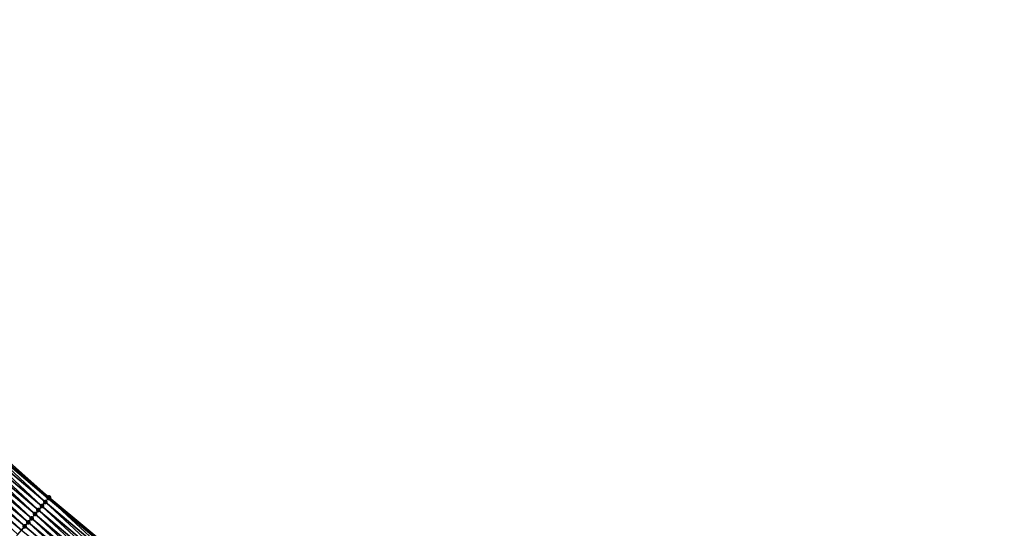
# Model space of a CAD drawing. Header units: feet. Extents: x 2017353 to 2024169, y 808050 to 818690.
# Tile 125 of 256: x 2017470 to 2017656, y 818543 to 818640. Entities that reach past the tile are written whole.
import ezdxf

# ---------------------------------------------------------------- set-up
doc = ezdxf.new("R2010")
doc.units = ezdxf.units.FT
doc.header["$MEASUREMENT"] = 0
for name, color, linetype, lineweight in [('EP_Travel Lane', 172, 'Continuous', 53), ('SB-Road Shots', 141, 'Continuous', 100), ('SB-Road X-Section', 40, 'Continuous', 13)]:
    doc.layers.add(name, color=color, linetype=linetype, lineweight=lineweight)
doc.layers.add('I-77-MM15-17_SB-Surface-BORDER', color=7, linetype='Continuous')
doc.layers.add('I-77-MM15-17_SB-Surface-TIN', color=7, linetype='Continuous')

msp = doc.modelspace()

# ---------------------------------------------------------------- linework, layer by layer
at = {"layer": 'EP_Travel Lane'}
msp.add_polyline3d([(2017368.322989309, 818639.5371778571, 278.397272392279), (2017383.832366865, 818626.470221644, 278.2098004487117), (2017399.126980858, 818613.5842079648, 278.0464606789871), (2017414.421636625, 818600.69815909, 277.8916583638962), (2017429.716187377, 818587.8121986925, 277.7154096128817), (2017445.010957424, 818574.9260535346, 277.5839337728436), (2017460.305954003, 818562.0397175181, 277.4987336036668), (2017475.600915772, 818549.1534108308, 277.4063981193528), (2017490.895856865, 818536.2671215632, 277.3098552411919), (2017506.190878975, 818523.3807640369, 277.2298509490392), (2017521.484572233, 818510.498934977, 277.1277737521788), (2017536.782205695, 818497.6161731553, 276.9957189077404), (2017552.079970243, 818484.7333009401, 276.8856065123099), (2017567.377594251, 818471.8505470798, 276.7519686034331), (2017582.675031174, 818458.9679507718, 276.5870023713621), (2017597.972434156, 818446.085383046, 276.4163612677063), (2017613.269860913, 818433.2027952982, 276.249692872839), (2017628.567186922, 818420.3202923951, 276.0661536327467), (2017643.864532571, 818407.4377729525, 275.885903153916), (2017659.161856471, 818394.5552718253, 275.702010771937)], dxfattribs=at)
at = {"layer": 'I-77-MM15-17_SB-Surface-BORDER', "color": 3, "linetype": 'Continuous', "lineweight": -3}
msp.add_polyline3d([(2017460.727329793, 818562.5397637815, 277.5024247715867), (2017475.698770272, 818549.2695307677, 277.4076484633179), (2017491.067444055, 818536.470742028, 277.3115489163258), (2017506.233546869, 818523.4313991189, 277.2301108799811), (2017522.329045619, 818511.5017588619, 277.1233114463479), (2017536.789139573, 818497.6244070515, 276.9956971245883), (2017552.086904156, 818484.7415349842, 276.8855760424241), (2017567.384528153, 818471.8587813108, 276.7519215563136), (2017582.681965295, 818458.9761849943, 276.5869775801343), (2017597.992990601, 818446.109790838, 276.4165226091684), (2017613.276795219, 818433.2110297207, 276.2496695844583), (2017628.612882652, 818420.3745507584, 276.0664031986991), (2017644.287278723, 818407.9399616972, 275.8694936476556), (2017659.215244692, 818394.6186659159, 275.7021547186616)], dxfattribs=at)
at = {"layer": 'I-77-MM15-17_SB-Surface-TIN', "color": 128, "linetype": 'Continuous', "lineweight": -3}
for points in [[(2017460.315258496, 818562.0507573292, 277.4989984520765), (2017475.698770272, 818549.2695307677, 277.4076484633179), (2017460.727329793, 818562.5397637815, 277.5024247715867)], [(2017458.381832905, 818559.7568816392, 277.4298726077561), (2017473.676133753, 818546.8697232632, 277.344312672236), (2017459.02631349, 818560.5215023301, 277.4540145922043)], [(2017459.02631349, 818560.5215023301, 277.4540145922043), (2017474.320597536, 818547.6343581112, 277.3650230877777), (2017459.670806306, 818561.2861127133, 277.4806543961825)], [(2017459.02631349, 818560.5215023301, 277.4540145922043), (2017473.676133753, 818546.8697232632, 277.344312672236), (2017474.320597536, 818547.6343581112, 277.3650230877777)], [(2017459.670806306, 818561.2861127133, 277.4806543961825), (2017474.965072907, 818548.3989831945, 277.3880998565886), (2017460.305954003, 818562.0397175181, 277.4987336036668)], [(2017459.670806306, 818561.2861127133, 277.4806543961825), (2017474.320597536, 818547.6343581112, 277.3650230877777), (2017474.965072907, 818548.3989831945, 277.3880998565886)], [(2017460.315258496, 818562.0507573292, 277.4989984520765), (2017460.305954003, 818562.0397175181, 277.4987336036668), (2017475.600915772, 818549.1534108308, 277.4063981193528)], [(2017474.965072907, 818548.3989831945, 277.3880998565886), (2017475.600915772, 818549.1534108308, 277.4063981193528), (2017460.305954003, 818562.0397175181, 277.4987336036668)], [(2017460.315258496, 818562.0507573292, 277.4989984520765), (2017475.600915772, 818549.1534108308, 277.4063981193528), (2017475.60952609, 818549.1636269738, 277.4066459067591)], [(2017460.315258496, 818562.0507573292, 277.4989984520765), (2017475.60952609, 818549.1636269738, 277.4066459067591), (2017475.698770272, 818549.2695307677, 277.4076484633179)], [(2017457.09291935, 818558.2276001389, 277.3913108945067), (2017472.387233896, 818545.3404302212, 277.3085494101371), (2017457.737371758, 818558.992244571, 277.4096994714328)], [(2017457.737371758, 818558.992244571, 277.4096994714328), (2017473.031679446, 818546.1050804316, 277.3255369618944), (2017458.381832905, 818559.7568816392, 277.4298726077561)], [(2017457.737371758, 818558.992244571, 277.4096994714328), (2017472.387233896, 818545.3404302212, 277.3085494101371), (2017473.031679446, 818546.1050804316, 277.3255369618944)], [(2017458.381832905, 818559.7568816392, 277.4298726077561), (2017473.031679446, 818546.1050804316, 277.3255369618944), (2017473.676133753, 818546.8697232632, 277.344312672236)], [(2017455.159473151, 818555.9337418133, 277.3179770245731), (2017470.453855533, 818543.0465147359, 277.2490695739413), (2017455.803959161, 818556.6983579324, 277.3432268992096)], [(2017455.803959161, 818556.6983579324, 277.3432268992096), (2017471.098329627, 818543.8111408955, 277.2718855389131), (2017456.448450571, 818557.4629695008, 277.3695795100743)], [(2017455.803959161, 818556.6983579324, 277.3432268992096), (2017470.453855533, 818543.0465147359, 277.2490695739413), (2017471.098329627, 818543.8111408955, 277.2718855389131)], [(2017456.448450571, 818557.4629695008, 277.3695795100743), (2017471.742789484, 818544.5757790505, 277.2917945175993), (2017457.09291935, 818558.2276001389, 277.3913108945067)], [(2017456.448450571, 818557.4629695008, 277.3695795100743), (2017471.098329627, 818543.8111408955, 277.2718855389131), (2017471.742789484, 818544.5757790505, 277.2917945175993)], [(2017457.09291935, 818558.2276001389, 277.3913108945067), (2017471.742789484, 818544.5757790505, 277.2917945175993), (2017472.387233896, 818545.3404302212, 277.3085494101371)], [(2017455.159473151, 818555.9337418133, 277.3179770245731), (2017469.809378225, 818542.281891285, 277.2255972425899), (2017470.453855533, 818543.0465147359, 277.2490695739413)], [(2017490.259355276, 818535.5118403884, 277.2987784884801), (2017475.600915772, 818549.1534108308, 277.4063981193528), (2017474.965072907, 818548.3989831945, 277.3880998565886)], [(2017475.60952609, 818549.1636269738, 277.4066459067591), (2017475.600915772, 818549.1534108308, 277.4063981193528), (2017490.895856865, 818536.2671215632, 277.3098552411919)], [(2017490.259355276, 818535.5118403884, 277.2987784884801), (2017490.895856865, 818536.2671215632, 277.3098552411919), (2017475.600915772, 818549.1534108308, 277.4063981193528)], [(2017490.903772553, 818536.2765144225, 277.3099929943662), (2017475.698770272, 818549.2695307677, 277.4076484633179), (2017475.60952609, 818549.1636269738, 277.4066459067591)], [(2017490.903772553, 818536.2765144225, 277.3099929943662), (2017475.60952609, 818549.1636269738, 277.4066459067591), (2017490.895856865, 818536.2671215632, 277.3098552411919)], [(2017490.903772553, 818536.2765144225, 277.3099929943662), (2017491.067444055, 818536.470742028, 277.3115489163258), (2017475.698770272, 818549.2695307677, 277.4076484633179)], [(2017488.970446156, 818533.9825551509, 277.2611233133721), (2017474.320597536, 818547.6343581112, 277.3650230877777), (2017473.676133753, 818546.8697232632, 277.344312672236)], [(2017489.61490128, 818534.747197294, 277.2800661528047), (2017474.965072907, 818548.3989831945, 277.3880998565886), (2017474.320597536, 818547.6343581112, 277.3650230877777)], [(2017488.970446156, 818533.9825551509, 277.2611233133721), (2017489.61490128, 818534.747197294, 277.2800661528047), (2017474.320597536, 818547.6343581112, 277.3650230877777)], [(2017489.61490128, 818534.747197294, 277.2800661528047), (2017490.259355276, 818535.5118403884, 277.2987784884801), (2017474.965072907, 818548.3989831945, 277.3880998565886)], [(2017487.681580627, 818532.4532331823, 277.2323694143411), (2017473.031679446, 818546.1050804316, 277.3255369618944), (2017472.387233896, 818545.3404302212, 277.3085494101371)], [(2017488.326015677, 818533.2178922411, 277.24721301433), (2017473.676133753, 818546.8697232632, 277.344312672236), (2017473.031679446, 818546.1050804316, 277.3255369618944)], [(2017487.681580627, 818532.4532331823, 277.2323694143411), (2017488.326015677, 818533.2178922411, 277.24721301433), (2017473.031679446, 818546.1050804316, 277.3255369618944)], [(2017488.326015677, 818533.2178922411, 277.24721301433), (2017488.970446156, 818533.9825551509, 277.2611233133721), (2017473.676133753, 818546.8697232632, 277.344312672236)], [(2017486.097318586, 818530.5735219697, 277.1851779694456), (2017471.098329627, 818543.8111408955, 277.2718855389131), (2017470.453855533, 818543.0465147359, 277.2490695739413)], [(2017486.392669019, 818530.9239500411, 277.1942062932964), (2017471.742789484, 818544.5757790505, 277.2917945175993), (2017471.098329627, 818543.8111408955, 277.2718855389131)], [(2017486.097318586, 818530.5735219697, 277.1851779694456), (2017486.392669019, 818530.9239500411, 277.1942062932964), (2017471.098329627, 818543.8111408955, 277.2718855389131)], [(2017487.037122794, 818531.6885933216, 277.2128734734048), (2017472.387233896, 818545.3404302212, 277.3085494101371), (2017471.742789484, 818544.5757790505, 277.2917945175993)], [(2017486.392669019, 818530.9239500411, 277.1942062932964), (2017487.037122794, 818531.6885933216, 277.2128734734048), (2017471.742789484, 818544.5757790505, 277.2917945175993)], [(2017487.037122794, 818531.6885933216, 277.2128734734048), (2017487.681580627, 818532.4532331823, 277.2323694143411), (2017472.387233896, 818545.3404302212, 277.3085494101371)]]:
    msp.add_3dface(points, dxfattribs=at)
at = {"layer": 'SB-Road Shots', "lineweight": 100}
for p in [(2017475.60952609, 818549.1636269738, 277.4066459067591), (2017475.698770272, 818549.2695307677, 277.4076484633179), (2017474.320597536, 818547.6343581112, 277.3650230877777), (2017474.965072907, 818548.3989831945, 277.3880998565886), (2017473.031679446, 818546.1050804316, 277.3255369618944), (2017473.676133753, 818546.8697232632, 277.344312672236), (2017471.098329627, 818543.8111408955, 277.2718855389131), (2017471.742789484, 818544.5757790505, 277.2917945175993), (2017472.387233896, 818545.3404302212, 277.3085494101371)]:
    msp.add_point(p, dxfattribs=at)
at = {"layer": 'SB-Road X-Section', "extrusion": (-0.7647046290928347, 0.6443491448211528, 0.006403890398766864), "elevation": -1015339.707627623, "flags": 128}
msp.add_lwpolyline([(-1925946.64851093, 6779.670871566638), (-1925946.510018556, 6779.669868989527), (-1925945.510018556, 6779.651322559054), (-1925944.510018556, 6779.628245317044), (-1925943.510018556, 6779.607534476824), (-1925942.510018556, 6779.588758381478), (-1925941.510018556, 6779.571770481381), (-1925940.510018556, 6779.555015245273), (-1925939.510018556, 6779.535105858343), (-1925938.510018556, 6779.51228942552), (-1925937.510018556, 6779.488816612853), (-1925936.510018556, 6779.466178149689), (-1925935.510018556, 6779.442417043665), (-1925934.510018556, 6779.416087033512), (-1925933.510018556, 6779.390539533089), (-1925932.510018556, 6779.368105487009), (-1925931.510018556, 6779.350588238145), (-1925930.736225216, 6779.33853713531), (-1925930.510018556, 6779.335141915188), (-1925929.607177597, 6779.321314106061), (-1925929.510018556, 6779.319865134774), (-1925928.510018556, 6779.304452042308), (-1925927.510018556, 6779.287683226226), (-1925926.510018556, 6779.269517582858), (-1925925.510018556, 6779.251326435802), (-1925924.510018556, 6779.233846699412), (-1925924.425272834, 6779.232111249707), (-1925923.510018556, 6779.210364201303), (-1925923.362891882, 6779.206422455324), (-1925922.510018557, 6779.180847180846), (-1925921.566034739, 6779.150341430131)], dxfattribs=at)

doc.saveas('drawing.dxf')
